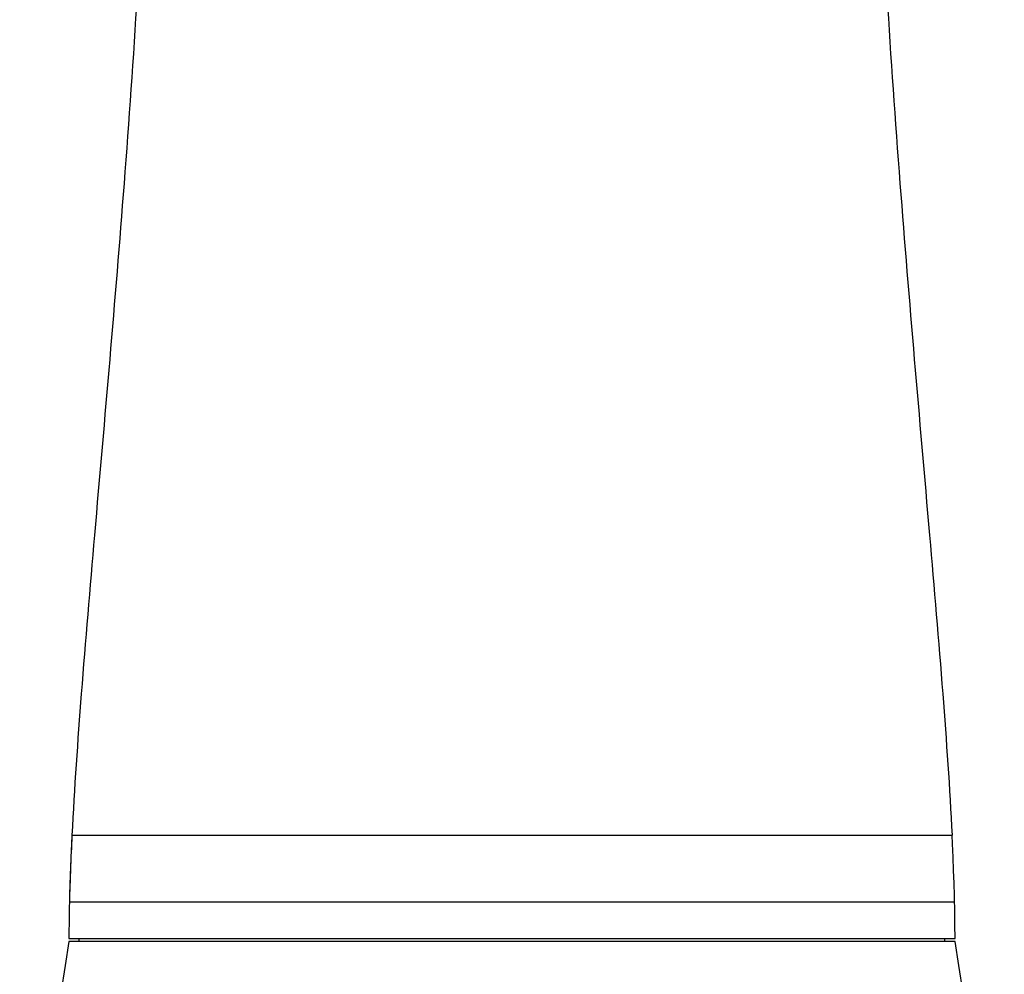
# Model space of a CAD drawing. Header units: millimetres. Extents: x 11 to 407, y 12 to 285.
# Tile 17 of 42: x 65 to 79, y 154 to 168. Entities that reach past the tile are written whole.
import ezdxf

# ---------------------------------------------------------------- set-up
doc = ezdxf.new("R2010")
doc.units = ezdxf.units.MM
doc.header["$LTSCALE"] = 23.1
doc.layers.get('0').update_dxf_attribs({"linetype": 'CONTINUOUS'})
doc.layers.add('02___PRT_ALL_AXES', color=7, linetype='CONTINUOUS')
doc.layers.add('06___PRT_ALL_SURFS', color=7, linetype='CONTINUOUS')

msp = doc.modelspace()

# ---------------------------------------------------------------- linework, layer by layer
at = {"color": 7, "linetype": 'Continuous'}
for p, q in [((65.4205, 155.6768), (65.4208, 155.6768)), ((65.4208, 155.6768), (78.226, 155.6768)), ((78.2262, 155.6768), (78.226, 155.6768)), ((65.3839, 154.7018), (65.3836, 154.7018)), ((78.2629, 154.7018), (65.3839, 154.7018)), ((78.2631, 154.7018), (78.2629, 154.7018)), ((65.3768, 154.1768), (78.27, 154.1768))]:
    msp.add_line(p, q, dxfattribs=at)
for points in [[(65.4202, 155.6768), (65.4142, 155.554), (65.4053, 155.3564), (65.3976, 155.1645), (65.3911, 154.9783), (65.3858, 154.798), (65.3833, 154.7018)], [(78.2634, 154.7018), (78.261, 154.798), (78.2556, 154.9783), (78.2491, 155.1645), (78.2415, 155.3564), (78.2325, 155.554), (78.2265, 155.6768)]]:
    msp.add_lwpolyline(points, dxfattribs=at)
for centre, radius, start, end in [((101.1516, 153.8365), 35.7784, 177.05169, 178.61423), ((90.1243, 154.1179), 24.7476, 178.64811, 179.86372), ((53.5224, 154.1179), 24.7476, 0.13628, 1.35189)]:
    msp.add_arc(centre, radius, start, end, dxfattribs=at)
for points in [[(65.4205, 196.9568), (65.455, 196.2691), (65.5575, 194.8118), (65.8272, 191.6508), (66.2099, 187.3474), (66.5538, 181.9238), (66.6826, 176.3168), (66.5538, 170.7097), (66.2099, 165.2862), (65.8272, 160.9827), (65.5575, 157.8217), (65.455, 156.3645), (65.4205, 155.6768)], [(78.2262, 196.9568), (78.1918, 196.2691), (78.0892, 194.8118), (77.8195, 191.6508), (77.4369, 187.3474), (77.093, 181.9238), (76.9642, 176.3168), (77.093, 170.7097), (77.4369, 165.2862), (77.8195, 160.9827), (78.0892, 157.8217), (78.1918, 156.3645), (78.2262, 155.6768)]]:
    msp.add_open_spline(points, degree=3, knots=[0, 0, 0, 0, 0.0499384, 0.105935, 0.2300918, 0.363277, 0.5, 0.636723, 0.7699082, 0.894065, 0.9500616, 1, 1, 1, 1], dxfattribs=at)
at = {"layer": '02___PRT_ALL_AXES', "color": 7, "linetype": 'Continuous'}
for p, q in [((65.5234, 154.1318), (65.5234, 154.1768)), ((78.1234, 154.1318), (78.1234, 154.1768)), ((78.2734, 154.1318), (65.3734, 154.1318))]:
    msp.add_line(p, q, dxfattribs=at)
at = {"layer": '06___PRT_ALL_SURFS', "color": 7, "linetype": 'Continuous'}
for points in [[(65.3734, 154.1318), (65.3209, 153.7834), (65.2597, 153.3822), (65.1993, 152.9918), (65.1396, 152.612), (65.0807, 152.243), (65.0224, 151.8849), (64.9649, 151.5381), (64.908, 151.2026), (64.8519, 150.8787), (64.7966, 150.5669), (64.7421, 150.2674), (64.6885, 149.9812), (64.66, 149.8335)], [(78.9868, 149.8335), (78.9581, 149.982), (78.9046, 150.2681), (78.8501, 150.5675), (78.7947, 150.8793), (78.7386, 151.2031), (78.6818, 151.5386), (78.6243, 151.8854), (78.566, 152.2435), (78.507, 152.6125), (78.4474, 152.9922), (78.387, 153.3825), (78.3258, 153.7836), (78.2734, 154.1318)]]:
    msp.add_lwpolyline(points, dxfattribs=at)

doc.saveas('drawing.dxf')
